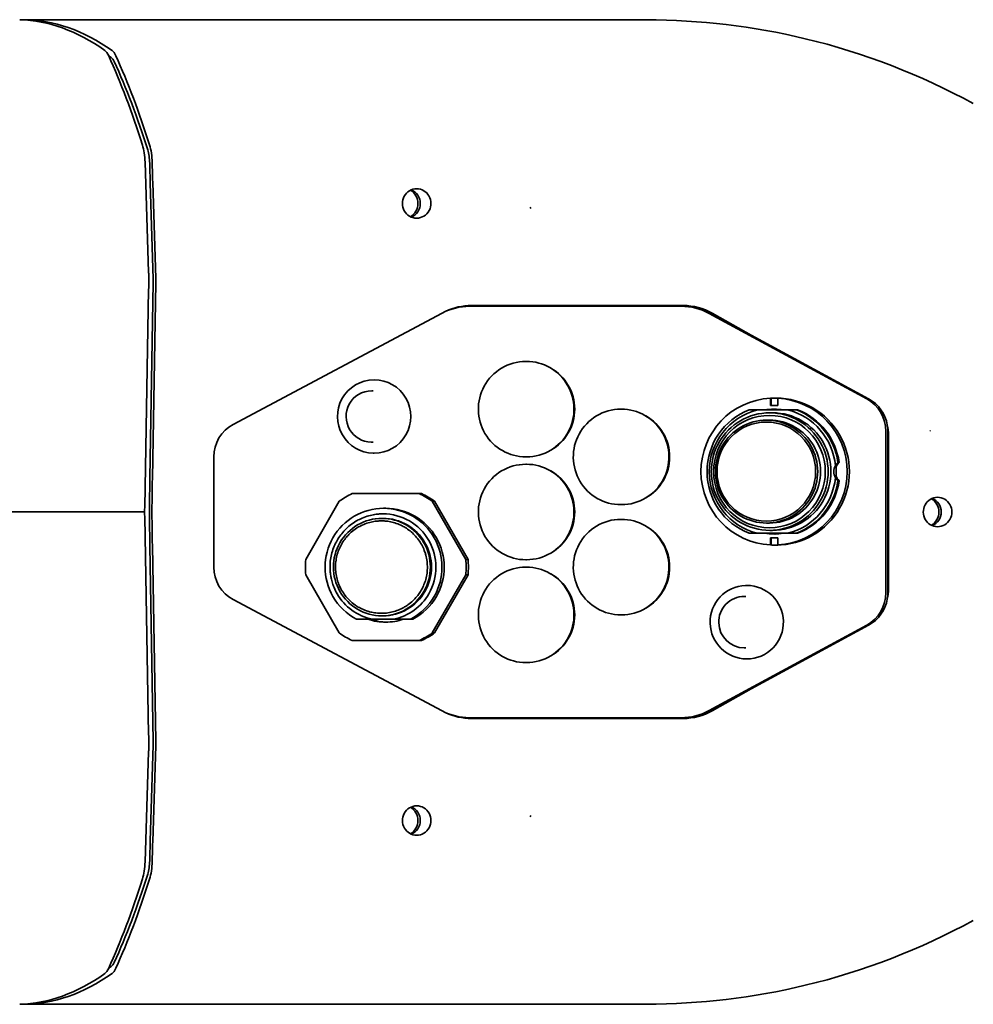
# Model space of a CAD drawing. Extents: x -672 to 7836, y -4841 to 1047.
# Tile 2 of 80: x -531 to -402, y -3675 to -3541. Entities that reach past the tile are written whole.
import ezdxf

# ---------------------------------------------------------------- set-up
doc = ezdxf.new("R2010")
doc.units = 0

msp = doc.modelspace()

# ---------------------------------------------------------------- linework, layer by layer
at = {"color": 7, "lineweight": 35}
for p, q in [((-530.888062, -3541), (-530.82843, -3541)), ((-530.82843, -3541), (-470.813782, -3541)), ((-470.813782, -3541), (-450.537933, -3541)), ((-446.100922, -3540.999756), (-450.537933, -3541)), ((-446.100922, -3540.999756), (-446.073273, -3541)), ((-514.310364, -3560.375244), (-513.834778, -3575.333496)), ((-513.598206, -3563.177979), (-513.598145, -3563.179932)), ((-513.598145, -3563.179932), (-513.188232, -3576.289307)), ((-513.257568, -3563.088867), (-512.847595, -3576.198242)), ((-461.873138, -3566.52002), (-461.786682, -3566.696045)), ((-513.792603, -3577.463623), (-513.792603, -3575.604248)), ((-513.184998, -3576.751953), (-513.647949, -3603.397949)), ((-512.843445, -3576.802734), (-513.306335, -3603.44873)), ((-513.819092, -3577.689453), (-514.352783, -3607.361816)), ((-470.140198, -3580), (-441.299072, -3580)), ((-469.878876, -3579.890381), (-441.03775, -3579.890381)), ((-441.299072, -3580), (-441.03775, -3580)), ((-502.303925, -3596.081787), (-473.865112, -3580.930908)), ((-437.521332, -3580.959229), (-416.063965, -3592.599609)), ((-437.26001, -3580.959229), (-431.801636, -3583.92041)), ((-437.08252, -3580.932373), (-431.801636, -3583.92041)), ((-431.801636, -3583.92041), (-415.802673, -3592.599609)), ((-462.466492, -3587.5), (-462.382874, -3587.5)), ((-483.132813, -3590), (-483.100525, -3590)), ((-483.450653, -3591.5), (-483.245819, -3591.5)), ((-429.181122, -3592.512451), (-429.076599, -3592.512451)), ((-429.181122, -3592.512451), (-429.181122, -3593.5)), ((-428.186584, -3593.5), (-429.181122, -3593.5)), ((-429.076599, -3593.5), (-429.076599, -3592.512451)), ((-428.571564, -3592.5), (-428.362488, -3592.5)), ((-428.186584, -3592.512451), (-428.082062, -3592.512451)), ((-428.186584, -3593.5), (-428.186584, -3592.512451)), ((-449.53772, -3594), (-449.454102, -3594)), ((-432.069733, -3594.100098), (-430.946198, -3594.100098)), ((-426.83963, -3594.100098), (-430.946198, -3594.100098)), ((-429.268219, -3594.5), (-428.886688, -3594.5)), ((-426.83963, -3594.100098), (-425.642944, -3594.100098)), ((-425.642944, -3594.100098), (-425.470459, -3594.100098)), ((-429.697571, -3595.5), (-429.305603, -3595.5)), ((-413.452454, -3597), (-413.452454, -3608)), ((-413.191132, -3597), (-413.191132, -3608)), ((-413.082031, -3597.5), (-413.082031, -3618.5)), ((-407.398041, -3596.995605), (-407.457764, -3596.926514)), ((-483.450378, -3598.5), (-483.245544, -3598.5)), ((-483.132416, -3600), (-483.100128, -3600)), ((-504.948456, -3608), (-504.948456, -3600.5)), ((-462.466492, -3601.5), (-462.382874, -3601.5)), ((-462.466003, -3600.5), (-462.382355, -3600.5)), ((-419.992371, -3601.25), (-419.819916, -3601.25)), ((-419.992371, -3603.75), (-419.819916, -3603.75)), ((-486.095886, -3605.499512), (-476.980957, -3605.499512)), ((-476.980957, -3605.499512), (-476.667358, -3605.499512)), ((-492.429962, -3614.468262), (-487.872498, -3606.531006)), ((-475.204346, -3606.531006), (-470.646881, -3614.468262)), ((-475.204346, -3606.531006), (-474.890747, -3606.531006)), ((-474.890747, -3606.531006), (-470.333282, -3614.468262)), ((-514.369263, -3608), (-537.144348, -3608)), ((-514.352783, -3607.361816), (-514.358582, -3607.683105)), ((-504.948456, -3615.5), (-504.948456, -3608)), ((-481.831024, -3607.5), (-481.53302, -3607.5)), ((-449.537201, -3607), (-449.453583, -3607)), ((-413.452454, -3608), (-413.452454, -3619)), ((-413.191132, -3608), (-413.191132, -3619)), ((-514.352783, -3608.638184), (-514.358582, -3608.316895)), ((-513.819092, -3638.310547), (-514.352783, -3608.638184)), ((-482.056915, -3608.864014), (-481.910583, -3608.864014)), ((-449.53772, -3609), (-449.454102, -3609)), ((-429.703003, -3609.5), (-429.311035, -3609.5)), ((-430.946198, -3610.899902), (-432.069733, -3610.899902)), ((-430.946198, -3610.899902), (-426.83963, -3610.899902)), ((-429.274445, -3610.5), (-428.892914, -3610.5)), ((-425.642944, -3610.899902), (-426.83963, -3610.899902)), ((-425.642944, -3610.899902), (-425.470459, -3610.899902)), ((-429.181122, -3611.5), (-428.186584, -3611.5)), ((-429.181122, -3611.5), (-429.181122, -3612.487549)), ((-429.076599, -3612.487549), (-429.076599, -3611.5)), ((-428.186584, -3612.487549), (-428.186584, -3611.5)), ((-513.184998, -3639.248047), (-513.647949, -3612.602051)), ((-512.843445, -3639.197266), (-513.306335, -3612.55127)), ((-429.181122, -3612.487549), (-429.076599, -3612.487549)), ((-428.579315, -3612.5), (-428.37027, -3612.5)), ((-428.186584, -3612.487549), (-428.082062, -3612.487549)), ((-470.646881, -3614.468262), (-470.333282, -3614.468262)), ((-462.466003, -3614.5), (-462.382355, -3614.5)), ((-462.466492, -3615.5), (-462.382874, -3615.5)), ((-487.872498, -3624.468262), (-492.429962, -3616.531006)), ((-470.646881, -3616.531006), (-475.204346, -3624.468262)), ((-470.333282, -3616.531006), (-474.890747, -3624.468262)), ((-470.646881, -3616.531006), (-470.333282, -3616.531006)), ((-432.412201, -3618), (-432.379913, -3618)), ((-473.865112, -3635.069092), (-502.303925, -3619.918213)), ((-432.730011, -3619.5), (-432.525208, -3619.5)), ((-485.504028, -3622.600098), (-483.375275, -3622.600098)), ((-483.375275, -3622.600098), (-480.457062, -3622.600098)), ((-482.0625, -3622.135986), (-481.916168, -3622.135986)), ((-480.457062, -3622.600098), (-478.171509, -3622.600098)), ((-477.873596, -3622.600098), (-478.171509, -3622.600098)), ((-449.537201, -3622), (-449.453583, -3622)), ((-416.063965, -3623.400391), (-437.521332, -3635.040771)), ((-415.802673, -3623.400391), (-431.801636, -3632.07959)), ((-476.980957, -3625.499512), (-486.095886, -3625.499512)), ((-476.980957, -3625.499512), (-476.667358, -3625.499512)), ((-475.204346, -3624.468262), (-474.890747, -3624.468262)), ((-432.729767, -3626.5), (-432.524933, -3626.5)), ((-432.411835, -3628), (-432.379547, -3628)), ((-462.466003, -3628.5), (-462.382355, -3628.5)), ((-431.801636, -3632.07959), (-437.26001, -3635.040771)), ((-437.08252, -3635.067627), (-431.801636, -3632.07959)), ((-441.299072, -3636), (-470.140198, -3636)), ((-469.878876, -3636.109619), (-441.03775, -3636.109619)), ((-441.299072, -3636), (-441.03775, -3636)), ((-513.792603, -3638.536377), (-513.792603, -3640.395752)), ((-513.598206, -3652.822021), (-513.188232, -3639.710693)), ((-513.257568, -3652.911133), (-512.847595, -3639.801758)), ((-514.310364, -3655.624756), (-513.834778, -3640.666504)), ((-461.873138, -3649.47998), (-461.786682, -3649.303955)), ((-530.888, -3675), (-530.82843, -3675)), ((-530.82843, -3675), (-470.813782, -3675)), ((-470.813782, -3675), (-450.537933, -3675)), ((-446.100922, -3675.000244), (-450.537933, -3675)), ((-446.100922, -3675.000244), (-446.073273, -3675))]:
    msp.add_line(p, q, dxfattribs=at)
for points in [[(-481.916168, -3608.25), (-482.152954, -3608.253906), (-482.273041, -3608.258789), (-482.393829, -3608.265869), (-482.514282, -3608.274902), (-482.635345, -3608.286133), (-482.831024, -3608.308594), (-483.027985, -3608.33667), (-483.225952, -3608.370605), (-483.424774, -3608.4104), (-483.624176, -3608.456299), (-483.84613, -3608.514648), (-484.068176, -3608.580322), (-484.289948, -3608.654053), (-484.511078, -3608.73584), (-484.731201, -3608.825439), (-484.840759, -3608.873291), (-484.949921, -3608.923096), (-485.112823, -3609.001465), (-485.274567, -3609.084473), (-485.434967, -3609.171875), (-485.593872, -3609.263916), (-485.792938, -3609.387207), (-485.988953, -3609.517334), (-486.18158, -3609.654785), (-486.370453, -3609.798828), (-486.555237, -3609.949951), (-486.735657, -3610.107666), (-486.824097, -3610.188721), (-486.911316, -3610.271729), (-487.025696, -3610.384766), (-487.137726, -3610.500244), (-487.247345, -3610.618652), (-487.392792, -3610.784424), (-487.533417, -3610.95459), (-487.669006, -3611.129395), (-487.799408, -3611.308594), (-487.924377, -3611.491943), (-488.043793, -3611.678955), (-488.157501, -3611.869873), (-488.26532, -3612.064209), (-488.367157, -3612.261475), (-488.46286, -3612.461914), (-488.552338, -3612.665039), (-488.6409, -3612.884521), (-488.722107, -3613.106201), (-488.795959, -3613.330322), (-488.862366, -3613.555908), (-488.921326, -3613.782959), (-488.972778, -3614.01123), (-489.016724, -3614.23999), (-489.053223, -3614.469482), (-489.082306, -3614.698975), (-489.103973, -3614.928223), (-489.117554, -3615.139893), (-489.124939, -3615.351074), (-489.12619, -3615.561279), (-489.121429, -3615.770508), (-489.110748, -3615.978271), (-489.094238, -3616.184326), (-489.076965, -3616.3479), (-489.056091, -3616.510254), (-489.031738, -3616.671143), (-489.0112, -3616.791016), (-488.9888, -3616.909912), (-488.964508, -3617.027832), (-488.938416, -3617.14502), (-488.894073, -3617.325684), (-488.84549, -3617.50415), (-488.792816, -3617.679932), (-488.736237, -3617.852783), (-488.696381, -3617.966309), (-488.654907, -3618.078857), (-488.56723, -3618.299561), (-488.473572, -3618.514648), (-488.374298, -3618.723877), (-488.269806, -3618.92749), (-488.160461, -3619.125)], [(-482.125214, -3609.210449), (-482.343536, -3609.214355), (-482.455414, -3609.219238), (-482.568054, -3609.226074), (-482.678314, -3609.235107), (-482.789185, -3609.24585), (-482.970245, -3609.268066), (-483.152618, -3609.295898), (-483.336029, -3609.329346), (-483.520233, -3609.368896), (-483.705048, -3609.414307), (-483.910706, -3609.472168), (-484.116364, -3609.537598), (-484.321655, -3609.61084), (-484.526184, -3609.692139), (-484.729523, -3609.781494), (-484.830627, -3609.829102), (-484.931244, -3609.878662), (-485.081238, -3609.957031), (-485.229919, -3610.039795), (-485.377075, -3610.127197), (-485.522552, -3610.218994), (-485.703674, -3610.341309), (-485.881409, -3610.470703), (-486.055389, -3610.606934), (-486.22522, -3610.75), (-486.390564, -3610.899414), (-486.471466, -3610.976807), (-486.551086, -3611.05542), (-486.668121, -3611.176514), (-486.782135, -3611.300781), (-486.892944, -3611.428711), (-487.000488, -3611.55957), (-487.126282, -3611.722168), (-487.246857, -3611.88916), (-487.36203, -3612.060303), (-487.471619, -3612.235107), (-487.5755, -3612.413818), (-487.673462, -3612.595459), (-487.765411, -3612.780518), (-487.851166, -3612.968262), (-487.930695, -3613.158447), (-488.003876, -3613.35083), (-488.070587, -3613.54541), (-488.132446, -3613.746826), (-488.187378, -3613.949951), (-488.235413, -3614.153809), (-488.276489, -3614.358643), (-488.310669, -3614.563721), (-488.337982, -3614.769043), (-488.358459, -3614.974121), (-488.372192, -3615.178467), (-488.379272, -3615.382324), (-488.380249, -3615.534424), (-488.377625, -3615.685791), (-488.371399, -3615.836182), (-488.364441, -3615.948486), (-488.355499, -3616.060303), (-488.331848, -3616.281738), (-488.300751, -3616.500244), (-488.262421, -3616.715576), (-488.217133, -3616.92749), (-488.165192, -3617.135498), (-488.111755, -3617.323242), (-488.053162, -3617.507568), (-487.989685, -3617.687988), (-487.921539, -3617.864502), (-487.84903, -3618.036865), (-487.7854, -3618.177246), (-487.719086, -3618.314697), (-487.650177, -3618.448975), (-487.596893, -3618.547852), (-487.542328, -3618.644775)], [(-476.708099, -3618.644775), (-476.602264, -3618.452881), (-476.501648, -3618.25415), (-476.45343, -3618.152344), (-476.406738, -3618.048828), (-476.335266, -3617.880127), (-476.267975, -3617.70752), (-476.205139, -3617.531006), (-476.147003, -3617.35083), (-476.093811, -3617.167236), (-476.04071, -3616.959229), (-475.994293, -3616.747314), (-475.954834, -3616.531982), (-475.922577, -3616.313232), (-475.897797, -3616.091553), (-475.888275, -3615.979492), (-475.880737, -3615.867188), (-475.873169, -3615.697266), (-475.870148, -3615.526611), (-475.871765, -3615.354736), (-475.878082, -3615.182129), (-475.892914, -3614.963135), (-475.915466, -3614.743652), (-475.945831, -3614.52417), (-475.98407, -3614.304688), (-476.030212, -3614.085938), (-476.084259, -3613.868164), (-476.114258, -3613.759766), (-476.14624, -3613.651855), (-476.191895, -3613.508545), (-476.241058, -3613.366211), (-476.293671, -3613.224854), (-476.370911, -3613.033936), (-476.454468, -3612.845459), (-476.54425, -3612.659668), (-476.640106, -3612.476807), (-476.741913, -3612.297119), (-476.849548, -3612.12085), (-476.96286, -3611.948242), (-477.081635, -3611.779785), (-477.205719, -3611.615479), (-477.3349, -3611.455566), (-477.468964, -3611.300049), (-477.611664, -3611.145508), (-477.759003, -3610.996094), (-477.910706, -3610.852295), (-478.066528, -3610.714111), (-478.226135, -3610.581787), (-478.389252, -3610.455566), (-478.555603, -3610.335205), (-478.724915, -3610.220947), (-478.89682, -3610.112793), (-479.027313, -3610.035889), (-479.158997, -3609.962646), (-479.291748, -3609.892822), (-479.391937, -3609.842773), (-479.492584, -3609.794678), (-479.695099, -3609.704346), (-479.898895, -3609.622314), (-480.103546, -3609.547852), (-480.308655, -3609.481445), (-480.513824, -3609.422607), (-480.702332, -3609.375244), (-480.890289, -3609.334229), (-481.077423, -3609.299316), (-481.263458, -3609.270508), (-481.448181, -3609.247314), (-481.600922, -3609.232666), (-481.752441, -3609.22168), (-481.902649, -3609.214355), (-482.014374, -3609.211426), (-482.125214, -3609.210449)], [(-487.542328, -3618.644775), (-487.429871, -3618.833008), (-487.309021, -3619.02002), (-487.245453, -3619.112793), (-487.179749, -3619.205322), (-487.07016, -3619.351807), (-486.955078, -3619.496826), (-486.834473, -3619.639648), (-486.708405, -3619.780273), (-486.576813, -3619.918457), (-486.424225, -3620.068848), (-486.264984, -3620.215088), (-486.099152, -3620.357178), (-485.92691, -3620.494629), (-485.748352, -3620.627197), (-485.656738, -3620.691406), (-485.56366, -3620.75415), (-485.421234, -3620.845459), (-485.275604, -3620.933594), (-485.126831, -3621.018066), (-484.975037, -3621.098877), (-484.779053, -3621.195557), (-484.578766, -3621.285645), (-484.37442, -3621.368896), (-484.166351, -3621.445313), (-483.954865, -3621.514404), (-483.847931, -3621.546387), (-483.740295, -3621.576416), (-483.577515, -3621.617676), (-483.413361, -3621.654785), (-483.247986, -3621.6875), (-483.081482, -3621.715576), (-482.878448, -3621.743896), (-482.674316, -3621.765381), (-482.469391, -3621.780029), (-482.263916, -3621.788086), (-482.058258, -3621.789307), (-481.852631, -3621.783691), (-481.6474, -3621.77124), (-481.442841, -3621.751953), (-481.239227, -3621.726074), (-481.036865, -3621.693604), (-480.83609, -3621.654541), (-480.631531, -3621.607666), (-480.42926, -3621.553955), (-480.229523, -3621.493896), (-480.032654, -3621.427246), (-479.838867, -3621.354492), (-479.648438, -3621.275635), (-479.461578, -3621.190918), (-479.278564, -3621.100586), (-479.099548, -3621.004883), (-478.968079, -3620.929688), (-478.83902, -3620.851807), (-478.712494, -3620.770996), (-478.619293, -3620.70874), (-478.527588, -3620.645264), (-478.348694, -3620.513916), (-478.175995, -3620.377441), (-478.009674, -3620.236572), (-477.849854, -3620.091064), (-477.696655, -3619.941895), (-477.561584, -3619.801514), (-477.43219, -3619.658203), (-477.308563, -3619.512695), (-477.190643, -3619.365234), (-477.078461, -3619.21582), (-476.989319, -3619.090332), (-476.904114, -3618.963867), (-476.822815, -3618.83667), (-476.764404, -3618.740723), (-476.708099, -3618.644775)]]:
    msp.add_lwpolyline(points, dxfattribs=at)
for centre, radius, start, end in [((-446.073273, -3633.538574), 92.538459, 76.477198, 89.999996), ((-446.074066, -3633.540283), 92.54053, 61.245569, 76.476959), ((-83.722847, -3549.942139), 429.73594, 181.401181, 181.7531), ((-513.404236, -3575.328369), 0.430364, 180.692371, 197.780603), ((-514.24469, -3575.594971), 0.451897, 358.806612, 17.419907), ((-525.28772, -3576.586426), 12.446137, 359.004218, 1.787627), ((-513.330505, -3577.693848), 0.488511, 166.725041, 179.483629), ((-514.291687, -3577.468262), 0.499, 346.838555, 0.531409), ((-470.139099, -3587.921387), 7.921364, 90.007946, 118.058549), ((-469.877991, -3587.918945), 8.028651, 90.006184, 115.654227), ((-441.300201, -3587.921631), 7.921628, 61.508483, 89.99169), ((-441.038879, -3587.921631), 7.921628, 61.508483, 89.99169), ((-441.039032, -3587.921143), 8.030958, 60.484727, 89.990679), ((-462.459412, -3593.964355), 6.464993, 90.062676, 151.56616), ((-483.126801, -3594.969482), 4.970089, 90.069452, 151.575271), ((-483.446594, -3594.979492), 3.479952, 90.066563, 151.571392), ((-418.457428, -3596.993896), 5.004378, 359.929123, 61.423891), ((-418.191254, -3596.98999), 4.998333, 9.79103, 61.451137), ((-449.53064, -3600.464355), 6.464993, 90.062676, 151.56616), ((-499.943726, -3600.493652), 5.004109, 118.145197, 180.072149), ((-418.216278, -3597.000488), 5.025158, 0.006103, 9.862251), ((-418.218109, -3597.5), 5.136078, 359.998714, 15.355379), ((-462.459412, -3607.964355), 6.464993, 90.062676, 151.56616), ((-418.77121, -3602.597412), 1.818343, 132.187069, 149.057786), ((14.865824, -3612.637939), 528.2521, 179.003276, 179.467592), ((-418.77121, -3602.402588), 1.818343, 210.942214, 227.812931), ((-524.422913, -3607.502686), 10.065925, 357.168465, 358.972943), ((-524.422913, -3608.497314), 10.065925, 1.027057, 2.831535), ((-483.907074, -3608), 29.457631, 179.47363, 180.52637), ((14.865824, -3603.362061), 528.2521, 180.532408, 180.996724), ((-449.53064, -3615.464355), 6.464993, 90.062676, 151.56616), ((-499.943726, -3615.506348), 5.004109, 179.927851, 241.854803), ((-462.459412, -3621.964355), 6.464993, 90.062676, 151.56616), ((-482.054535, -3615.543457), 6.593255, 209.775549, 269.930801), ((-482.070465, -3615.543457), 6.593255, 270.069201, 330.224446), ((-481.924133, -3615.543457), 6.593255, 270.069201, 330.224446), ((-418.218109, -3618.5), 5.136078, 344.644621, 0.001286), ((-481.809509, -3615.531982), 7.975485, 209.835696, 242.40339), ((-481.901276, -3615.540039), 7.212674, 209.802337, 258.207232), ((-481.931152, -3615.539795), 7.212867, 281.793494, 330.197054), ((-481.866028, -3615.531982), 7.975485, 297.596605, 330.16431), ((-481.568085, -3615.531982), 7.975445, 297.596414, 330.164282), ((-418.457428, -3619.006104), 5.004378, 298.576109, 0.070877), ((-418.191254, -3619.01001), 4.998333, 298.548863, 350.20897), ((-418.216278, -3618.999512), 5.025158, 350.137749, 359.993897), ((-441.300201, -3628.078369), 7.921628, 270.00831, 298.491517), ((-441.038879, -3628.078369), 7.921628, 270.00831, 298.491517), ((-470.139099, -3628.078613), 7.921364, 241.941451, 269.992054), ((-469.877991, -3628.081055), 8.028651, 244.346551, 269.993816), ((-441.039032, -3628.078857), 8.030958, 270.009321, 299.515273), ((-513.330505, -3638.306152), 0.488511, 180.516371, 193.274959), ((-514.291687, -3638.531738), 0.499, 359.468591, 13.161445), ((-514.24469, -3640.405029), 0.451897, 342.580093, 1.193388), ((-525.28772, -3639.413574), 12.446137, 358.212373, 0.995782), ((-513.404236, -3640.671631), 0.430364, 162.219397, 179.307629), ((-83.722847, -3666.057861), 429.73594, 178.2469, 178.598819), ((-446.074066, -3582.459717), 92.54053, 283.523041, 298.754431), ((-446.073273, -3582.461426), 92.538459, 270.000004, 283.522802)]:
    msp.add_arc(centre, radius, start, end, dxfattribs=at)
for centre, major_axis, ratio, start_param, end_param in [((-531.531738, -3689.843018), (0.288957, -148.866211), 0.341999, 2.9025451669, 3.13270847), ((-530.99823, -3694.271973), (-0.190396, -153.271973), 0.338461, 2.9077083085, 3.1419894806), ((-520.082458, -3549.07251), (0.000431, -3.999512), 0.343272, 2.4941767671, 2.9025796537), ((-519.113464, -3549.075195), (-0.000176, -3.999756), 0.343148, 2.4961541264, 2.9040027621), ((-540.125183, -3626.688721), (-0.260537, -100.957031), 0.341809, 2.3193349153, 2.4996508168), ((-530.82843, -3691.000244), (0, 149.000244), 0.34202, 6.0463281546, 6.0539298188), ((-519.11261, -3549.093994), (0, 3.018066), 0.34202, 5.639425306, 6.0464260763), ((-539.163757, -3626.958984), (-0.289718, -101.152344), 0.341769, 2.3216521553, 2.5016598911), ((-538.819641, -3625.853516), (0, 98.997559), 0.34202, 5.4579310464, 5.6392725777), ((-515.676208, -3560.758545), (-0.00532, -4.00293), 0.342679, 1.6671500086, 2.3159015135), ((-514.696899, -3560.766602), (-0.005699, -4.029541), 0.340059, 1.6498504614, 2.3216579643), ((-514.703369, -3560.74707), (0, 3.025146), 0.34202, 4.7868393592, 5.4571786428), ((-461.96524, -3549.651367), (0, -151.56958), 0.34202, 4.7841715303, 4.8017521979), ((-477.32843, -3566), (0, -2), 0.97237, 3.1416315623, 6.2832242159), ((-477.32843, -3566), (0, -2), 0.97237, 1.0707963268, 3.1416315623), ((-479.195984, -3566), (0, 2.100098), 0.97237, 3.6744863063, 5.7502606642), ((-478.775787, -3566), (0, -2), 0.97237, 0.3811118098, 2.7604167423), ((-477.32843, -3566), (0, -2), 0.97237, 0.0000389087, 1.0707963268), ((-514.299988, -3576.586426), (0, 3.26416), 0.34202, 4.6616381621, 4.8035648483), ((-462.382629, -3594), (0, -6.5), 0.994522, 1.0707963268, 3.1416315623), ((-462.184021, -3594), (0, -6.399902), 0.994522, 0.5110023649, 2.6305994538), ((-483.100342, -3595), (0, -5), 0.994522, 0.0000389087, 3.1416315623), ((-462.466217, -3594), (-0.002331, -6.5), 0.995364, 4.213105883, 6.2835816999), ((-483.132629, -3595), (-0.000552, -5), 0.99485, 4.212638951, 6.26137144), ((-483.4505, -3595), (-0.000638, -3.5), 0.995069, 4.2128037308, 6.2614481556), ((-428.683868, -3602.5), (0, -10), 0.994522, 3.1916133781, 6.2331645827), ((-428.579315, -3602.5), (0, -10), 0.994522, 3.1415926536, 3.1916135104), ((-428.579315, -3602.5), (0, -10), 0.994522, 3.0915717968, 3.1415926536), ((-428.37027, -3602.5), (0, -10), 0.994522, 0, 3.1415926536), ((-428.683868, -3602.5), (0, -10), 0.994522, 0.0500207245, 3.0915719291), ((-449.453827, -3600.5), (0, -6.5), 0.994522, 1.0707963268, 3.1416315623), ((-428.856323, -3602.5), (0, -9), 0.994522, 3.5088003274, 5.9159776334), ((-429.274445, -3602.5), (0, -8), 0.994522, 3.1415926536, 6.2831853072), ((-429.311035, -3602.5), (0, -7.649902), 0.994522, 3.1415926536, 9.4247779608), ((-428.892914, -3602.5), (0, -8.649902), 0.994522, 3.382600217, 6.0421777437), ((-428.683868, -3602.5), (0, -8.5), 0.994522, 3.1415926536, 3.2951364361), ((-428.37027, -3602.5), (0, -8.5), 0.994522, 3.1601475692, 3.2951364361), ((-429.274445, -3602.5), (0, -8), 0.994522, 0, 3.1415926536), ((-428.892914, -3602.5), (0, -8), 0.994522, 0, 3.1415926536), ((-428.683868, -3602.5), (0, -8.5), 0.994522, 2.9880488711, 3.1415926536), ((-428.892914, -3602.5), (0, -8.649902), 0.994522, 1.6677731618, 2.9005850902), ((-428.856323, -3602.5), (0, -9), 0.994522, 1.7101355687, 2.7743849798), ((-428.683868, -3602.5), (0, -9), 0.994522, 1.7101356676, 2.7743845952), ((-449.255219, -3600.5), (0, -6.399902), 0.994522, 0.5110023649, 2.6305994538), ((-429.703003, -3602.5), (0, -7), 0.994522, 3.1415926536, 6.2831853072), ((-429.729156, -3602.5), (0, -6.75), 0.994522, 3.1415926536, 9.4247779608), ((-429.703003, -3602.5), (0, -7), 0.994522, 0, 3.1415926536), ((-429.311035, -3602.5), (0, -7), 0.994522, 0, 3.1415926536), ((-462.382629, -3594), (0, -6.5), 0.994522, 0.0000389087, 1.0707963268), ((-449.537445, -3600.5), (-0.002331, -6.5), 0.995364, 4.213105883, 6.2835816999), ((-483.4505, -3595), (0, -3.5), 0.994522, 6.2612537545, 6.2832242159), ((-483.132629, -3595), (0, -5), 0.994522, 6.2612537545, 6.2832242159), ((-462.382629, -3608), (0, -6.5), 0.994522, 1.0707963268, 3.1416315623), ((-418.559662, -3602.5), (0, -1.780029), 0.994522, 3.9338223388, 4.405793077), ((-462.184021, -3608), (0, -6.399902), 0.994522, 0.5110023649, 2.6305994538), ((-418.768707, -3602.5), (0, -1.780029), 0.994522, 4.222492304, 5.2022856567), ((-428.683868, -3602.5), (0, -8.5), 0.994522, 1.5075516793, 1.6340409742), ((-451.467102, -3612.645752), (0, 182.039551), 0.34202, 1.5199741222, 1.543637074), ((-449.453827, -3600.5), (0, -6.5), 0.994522, 0.0000389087, 1.0707963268), ((-428.892914, -3602.5), (0, -8.649902), 0.994522, 0.2410075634, 1.4738194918), ((-428.856323, -3602.5), (0, -9), 0.994522, 0.3672076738, 1.4314570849), ((-428.683868, -3602.5), (0, -9), 0.994522, 0.3672080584, 1.431456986), ((-418.559662, -3602.5), (0, -1.780029), 0.994522, 5.0189848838, 5.4909556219), ((-481.536102, -3615.503662), (0, 11.004639), 0.994522, 0.4297391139, 0.6174584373), ((-481.54071, -3615.503662), (0, 11.004639), 0.994522, 5.6657268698, 5.8534461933), ((-481.227142, -3615.503662), (0, 11.004639), 0.994522, 5.6657268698, 5.8534461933), ((-462.466217, -3608), (-0.002331, -6.5), 0.995364, 4.213105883, 6.2835816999), ((-406.420685, -3608), (0, -2), 0.97237, 3.1416315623, 4.2123889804), ((-408.288269, -3608), (0, 2.100098), 0.97237, 3.6744856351, 5.7502613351), ((-407.868042, -3608), (0, -2), 0.97237, 0.3810368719, 2.7604827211), ((-406.420685, -3608), (0, -2), 0.97237, 0.0000389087, 3.1416315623), ((-509.918243, -3608), (0, 11.07666), 0.34202, 1.543937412, 1.5976552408), ((-481.837769, -3615.5), (0, 8), 0.994522, 0, 2.0943951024), ((-481.916168, -3615.5), (0, 7.25), 0.994522, 4.1887902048, 6.2831853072), ((-481.837769, -3615.5), (0, 8), 0.994522, 4.1887902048, 6.2831853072), ((-481.539856, -3615.5), (0.000997, -8), 0.994521, 1.0470716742, 3.141468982), ((-406.420685, -3608), (0, -2), 0.97237, 4.2123889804, 6.2832242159), ((-451.467102, -3603.354248), (0, 182.039551), 0.34202, 1.5979555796, 1.6216181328), ((-482.0625, -3615.5), (0, 6.635986), 0.994522, 0, 2.0943951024), ((-482.0625, -3615.5), (0, 6.635986), 0.994522, 4.1887902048, 6.2831853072), ((-481.916168, -3615.5), (0, 6.635986), 0.994522, 4.1887902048, 6.2831853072), ((-449.453827, -3615.5), (0, -6.5), 0.994522, 1.0707963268, 3.1416315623), ((-449.255219, -3615.5), (0, -6.399902), 0.994522, 0.5110023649, 2.6305994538), ((-428.683868, -3602.5), (0, -8.5), 0.994522, 6.1296415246, 6.2831853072), ((-428.37027, -3602.5), (0, -8.5), 0.994522, 6.1296415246, 6.2646438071), ((-428.683868, -3602.5), (0, -8.5), 0.994522, 0, 0.1535437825), ((-462.382629, -3608), (0, -6.5), 0.994522, 0.0000389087, 1.0707963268), ((-449.537445, -3615.5), (-0.002331, -6.5), 0.995364, 4.213105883, 6.2835816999), ((-428.579315, -3602.5), (0, -10), 0.994522, 6.2331644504, 6.2831853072), ((-428.579315, -3602.5), (0, -10), 0.994522, 0, 0.0500208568), ((-481.533813, -3615.499512), (0, 11.004639), 0.994522, 1.476936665, 1.6646559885), ((-481.54303, -3615.499512), (0, 11.004639), 0.994522, 4.6185293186, 4.8062486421), ((-481.229431, -3615.499512), (0, 11.004639), 0.994522, 4.6185293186, 4.8062486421), ((-462.382629, -3622), (0, -6.5), 0.994522, 1.0707963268, 3.1416315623), ((-462.184021, -3622), (0, -6.399902), 0.994522, 0.5110023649, 2.6305994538), ((-462.466217, -3622), (-0.002331, -6.5), 0.995364, 4.213105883, 6.2835816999), ((-449.453827, -3615.5), (0, -6.5), 0.994522, 0.0000389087, 1.0707963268), ((-432.412018, -3623), (0.000519, -5), 0.99485, 3.1697726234, 4.740568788), ((-432.412018, -3623), (0, -5), 0.994522, 3.1416291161, 3.1698859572), ((-432.37973, -3623), (0, -5), 0.994522, 1.5990896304, 3.1416291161), ((-432.729858, -3623), (0.001648, -3.5), 0.99507, 3.1411606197, 4.7401932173), ((-481.538422, -3615.499512), (0, 7.5), 0.994522, 2.8136927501, 3.1415926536), ((-481.224823, -3615.499512), (0, 7.5), 0.994522, 2.8136927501, 3.1205780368), ((-481.538422, -3615.499512), (0, 7.5), 0.994522, 3.1415926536, 3.4694925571), ((-432.37973, -3623), (0, -5), 0.994522, 0.0000364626, 1.5990896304), ((-432.411987, -3623), (-0.00145, -5), 0.994851, 4.7409644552, 6.2835100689), ((-432.729858, -3623), (-0.001691, -3.5), 0.99507, 4.7411524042, 6.2837023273), ((-481.536102, -3615.495605), (0, 11.004639), 0.994522, 2.5241342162, 2.7118535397), ((-481.54071, -3615.495605), (0, 11.004639), 0.994522, 3.5713317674, 3.7590510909), ((-481.227142, -3615.495605), (0, 11.004639), 0.994522, 3.5713317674, 3.7590510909), ((-462.382629, -3622), (0, -6.5), 0.994522, 0.0000389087, 1.0707963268), ((-514.299988, -3639.413574), (0, 3.26416), 0.34202, 4.6212131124, 4.7631397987), ((-477.32843, -3650), (0, -2), 0.97237, 3.1416315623, 4.2123889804), ((-479.195984, -3650), (0, 2.100098), 0.97237, 3.6744863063, 5.7502606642), ((-478.775787, -3650), (0, -2), 0.97237, 0.3810376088, 2.7604819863), ((-477.32843, -3650), (0, -2), 0.97237, 0.0000389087, 3.1416315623), ((-477.32843, -3650), (0, -2), 0.97237, 4.2123889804, 6.2832242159), ((-461.96524, -3666.348633), (0, 151.56958), 0.34202, 1.4814331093, 1.4990005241), ((-515.676208, -3655.241455), (0.00532, -4.00293), 0.342679, 0.82569114, 1.474442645), ((-514.703369, -3655.25293), (0, -3.025146), 0.34202, 0.8262528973, 1.497009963), ((-514.696899, -3655.233398), (0.005699, -4.029541), 0.340059, 0.8199346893, 1.4917421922), ((-538.819641, -3590.146484), (0, 98.997559), 0.34202, 3.7855065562, 3.9668544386), ((-540.125183, -3589.311279), (0.260537, -100.957031), 0.341809, 0.6419418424, 0.8222577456), ((-539.163757, -3589.041016), (0.289718, -101.152344), 0.341769, 0.6399327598, 0.8199404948), ((-530.82843, -3524.999756), (0, 149.000244), 0.34202, 3.3708481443, 3.3784498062), ((-519.11261, -3666.906006), (0, 3.018066), 0.34202, 3.3783518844, 3.7853911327), ((-531.531738, -3526.156982), (-0.288957, -148.866211), 0.341999, 0.0088841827, 0.2390474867), ((-530.99823, -3521.728027), (0.190396, -153.271973), 0.338461, 6.2827884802, 6.5170696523), ((-520.082458, -3666.92749), (-0.000431, -3.999512), 0.343272, 0.2390129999, 0.6474158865), ((-519.113464, -3666.924805), (0.000176, -3.999756), 0.343148, 0.2375898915, 0.6454385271)]:
    msp.add_ellipse(centre, major_axis=major_axis, ratio=ratio, start_param=start_param, end_param=end_param, dxfattribs=at)

doc.saveas('drawing.dxf')
